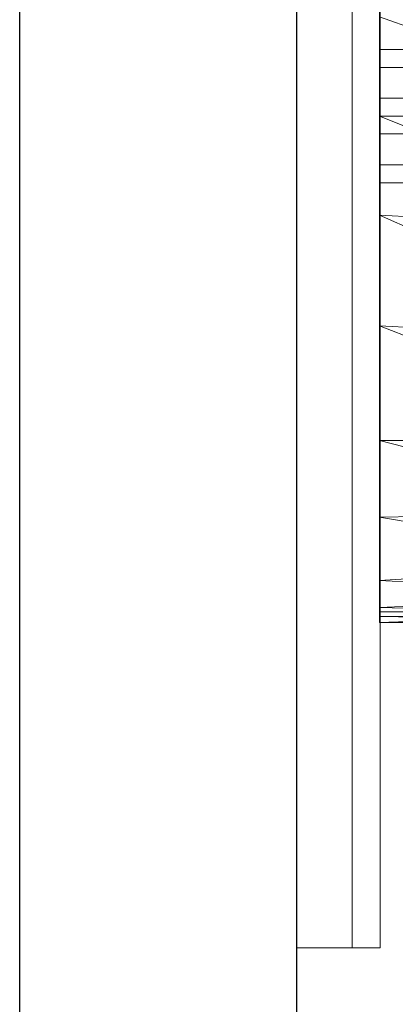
# Model space of a CAD drawing. Header units: metres. Extents: x 397.7 to 427.5, y 12.7 to 28.4.
# Tile 34 of 129: x 404.337 to 404.473, y 26.97 to 27.325. Entities that reach past the tile are written whole.
import ezdxf

# ---------------------------------------------------------------- set-up
doc = ezdxf.new("R2010")
doc.units = ezdxf.units.M
for name, color, linetype, lineweight in [('02_MOBILIARIO', 7, 'Continuous', 18), ('A-DETL-____-MBND', 7, 'Continuous', 18), ('A-GENM-____-OTLN', 7, 'Continuous', 18), ('A-WALL-____-MCUT', 7, 'Continuous', 25), ('A-WALL-____-OTLN', 7, 'Continuous', 25)]:
    doc.layers.add(name, color=color, linetype=linetype, lineweight=lineweight)

# ---------------------------------------------------------------- blocks, each defined once
blk = doc.blocks.new('Family - LONDR55-XX_ZZ-ARQ-CAA-M3D-Londres55-153713-07_PCI_P4')
at = {"layer": 'A-GENM-____-OTLN', "color": 253, "true_color": 0xaaaaaa}
for p, q in [((0.6, 0.03), (0, 0.03)), ((0, 0.03), (0, 0.01)), ((0, 0.03), (0, 0.01)), ((0.6, 0.03), (0, 0.03)), ((0, 0.01), (0.6, 0.01)), ((0, 0.01), (0.6, 0.01)), ((0.6, 0.01), (0, 0.01)), ((0, 0.01), (0, 0)), ((0, 0), (0, 0.01)), ((0, 0.01), (0.6, 0.01)), ((0, 0), (0.6, 0)), ((0.6, 0), (0, 0))]:
    blk.add_line(p, q, dxfattribs=at)
blk = doc.blocks.new('Family - Mirall P4-153714-07_PCI_P4')
blk.add_blockref('Family - LONDR55-XX_ZZ-ARQ-CAA-M3D-Londres55-153713-07_PCI_P4', (0, 0))
blk = doc.blocks.new('Family - Evans P4-154019-07_PCI_P4')
at = {"layer": 'A-WALL-____-MCUT', "color": 253, "true_color": 0xaaaaaa}
for p, q in [((4.54879, 0.1), (0, 0.1)), ((0, 0), (4.54879, 0))]:
    blk.add_line(p, q, dxfattribs=at)
at = {"layer": 'A-WALL-____-OTLN', "color": 253, "true_color": 0xaaaaaa}
for p, q in [((4.54879, 0.1), (0, 0.1)), ((0, 0), (4.54879, 0))]:
    blk.add_line(p, q, dxfattribs=at)
at = {"layer": 'A-WALL-____-OTLN', "color": 253, "lineweight": 18, "true_color": 0xaaaaaa}
blk.add_line((0, 0), (4.54879, 0), dxfattribs=at)
blk = doc.blocks.new('Family - Rentamans P4-154348-07_PCI_P4')
at = {"layer": 'A-DETL-____-MBND', "color": 253, "true_color": 0xaaaaaa}
for p, q in [((0, 0.36146), (0, 0.00406)), ((0, 0.2185), (0, 0.18276)), ((0, 0.2185), (0.10273, 0.18276)), ((0, 0.20033), (0, 0.20676)), ((0, 0.20676), (0.02, 0.20676)), ((0, 0.20676), (0.02, 0.20676)), ((0, 0.20676), (0, 0.20033)), ((0, 0.20033), (0, 0.18919)), ((0.02, 0.20033), (0, 0.20033)), ((0, 0.18919), (0, 0.20033)), ((0, 0.20033), (0.02, 0.20033)), ((0, 0.18919), (0.02, 0.18919)), ((0, 0.18919), (0, 0.17633)), ((0, 0.17633), (0, 0.18919)), ((0, 0.18919), (0.02, 0.18919)), ((0, 0.18276), (0, 0.14702)), ((0, 0.18276), (0.10273, 0.14157)), ((0.10273, 0.18276), (0, 0.18276)), ((0, 0.17633), (0.02, 0.17633)), ((0, 0.17633), (0, 0.16519)), ((0, 0.16519), (0, 0.17633)), ((0, 0.17633), (0.02, 0.17633)), ((0, 0.16519), (0.02, 0.16519)), ((0, 0.16519), (0, 0.15876)), ((0, 0.15876), (0, 0.16519)), ((0, 0.16519), (0.02, 0.16519)), ((0, 0.15876), (0.02, 0.15876)), ((0, 0.15876), (0.02, 0.15876)), ((0, 0.14702), (0, 0.10722)), ((0.10273, 0.14157), (0, 0.14702)), ((0, 0.14702), (0.10273, 0.10137)), ((0, 0.10722), (0, 0.06579)), ((0.10273, 0.10137), (0, 0.10722)), ((0, 0.10722), (0.10273, 0.06628)), ((0.10273, 0.06628), (0, 0.06579)), ((0, 0.06579), (0, 0.03818)), ((0, 0.06579), (0.10273, 0.03978)), ((0.10273, 0.03978), (0, 0.03818)), ((0, 0.03818), (0, 0.01543)), ((0, 0.03818), (0.10273, 0.02147)), ((0.10273, 0.02147), (0, 0.01543)), ((0, 0.01543), (0, 0.00569)), ((0, 0.01543), (0.10273, 0.00966)), ((0.10273, 0.00966), (0, 0.00569)), ((0, 0.00569), (0, 0.00244)), ((0, 0.00569), (0.10273, 0.00269)), ((0, 0.00406), (0.10273, 0.00411)), ((0, 0.00026), (0.10273, 0.00411)), ((0, 0.00026), (0, 0.00406)), ((0.10273, 0.00269), (0, 0.00244)), ((0, 0.00244), (0, 0.00026)), ((0, 0.00244), (0.10273, 0)), ((0, 0.00026), (0.10273, 0))]:
    blk.add_line(p, q, dxfattribs=at)
blk = doc.blocks.new('LONDR55-XX_ZZ-ARQ-CAA-M3D-Londres55_ifc-1-07_PCI_P4')
at = {"layer": '02_MOBILIARIO', "color": 253, "lineweight": 18, "true_color": 0xaaaaaa}
blk.add_blockref('Family - Rentamans P4-154348-07_PCI_P4', (404.46677, 27.10751), dxfattribs=at)
at = {"layer": 'A-GENM-____-OTLN', "color": 253, "lineweight": 18, "true_color": 0xaaaaaa, "rotation": 90}
blk.add_blockref('Family - Mirall P4-153714-07_PCI_P4', (404.46698, 26.99052), dxfattribs=at)
at = {"layer": 'A-WALL-____-OTLN', "color": 253, "lineweight": 18, "true_color": 0xaaaaaa, "rotation": 90}
blk.add_blockref('Family - Evans P4-154019-07_PCI_P4', (404.43698, 23.51946), dxfattribs=at)

msp = doc.modelspace()

# ---------------------------------------------------------------- block references
at = {"lineweight": 5}
msp.add_blockref('LONDR55-XX_ZZ-ARQ-CAA-M3D-Londres55_ifc-1-07_PCI_P4', (0, 0), dxfattribs=at)

doc.saveas('drawing.dxf')
